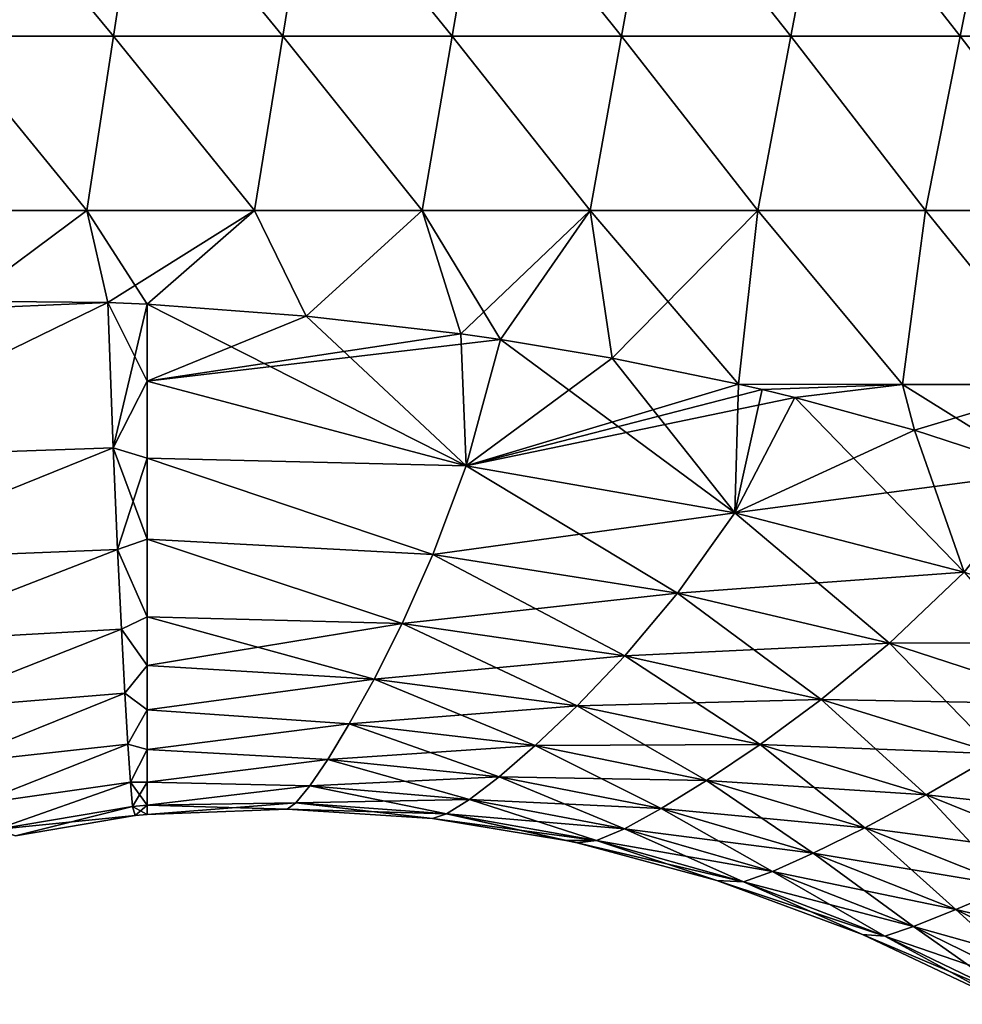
# Model space of a CAD drawing. Header units: millimetres. Extents: x -71 to 126, y -35 to 75.
# Tile 157 of 178: x 79 to 95, y -13 to 4. Entities that reach past the tile are written whole.
import ezdxf

# ---------------------------------------------------------------- set-up
doc = ezdxf.new("R2010")
doc.units = ezdxf.units.MM
doc.header["$LTSCALE"] = 52.536866
for name, color, linetype in [('14', 7, 'CONTINUOUS'), ('15', 7, 'CONTINUOUS'), ('414', 7, 'CONTINUOUS'), ('419', 7, 'CONTINUOUS'), ('420', 7, 'CONTINUOUS'), ('7', 7, 'CONTINUOUS')]:
    doc.layers.add(name, color=color, linetype=linetype)

msp = doc.modelspace()

# ---------------------------------------------------------------- linework, layer by layer
at = {"layer": '14', "linetype": 'Continuous'}
for points in [[(73.908, -0.745, -17.958), (77.861, -0.447, -17.734), (80.324, -0.471, -17.594), (73.908, -0.745, -17.958)], [(73.908, -0.745, -17.958), (80.324, -0.471, -17.594), (74.779, -3.175, -17.155), (73.908, -0.745, -17.958)], [(80.324, -0.471, -17.594), (80.416, -2.975, -16.799), (74.779, -3.175, -17.155), (80.324, -0.471, -17.594)], [(80.324, -0.471, -17.594), (81, -0.5, -17.555), (81, -1.83, -17.332), (80.324, -0.471, -17.594)], [(80.324, -0.471, -17.594), (81, -1.83, -17.332), (80.416, -2.975, -16.799), (80.324, -0.471, -17.594)], [(81, -1.83, -17.332), (81, -3.156, -16.663), (80.416, -2.975, -16.799), (81, -1.83, -17.332)], [(74.779, -3.175, -17.155), (80.416, -2.975, -16.799), (75.598, -4.927, -15.608), (74.779, -3.175, -17.155)], [(80.416, -2.975, -16.799), (80.489, -4.729, -15.249), (75.598, -4.927, -15.608), (80.416, -2.975, -16.799)], [(81, -3.156, -16.663), (81, -4.549, -15.442), (80.416, -2.975, -16.799), (81, -3.156, -16.663)], [(80.416, -2.975, -16.799), (81, -4.549, -15.442), (80.489, -4.729, -15.249), (80.416, -2.975, -16.799)], [(81, -4.549, -15.442), (81, -5.89, -13.66), (80.489, -4.729, -15.249), (81, -4.549, -15.442)], [(75.598, -4.927, -15.608), (80.489, -4.729, -15.249), (76.351, -6.339, -13.661), (75.598, -4.927, -15.608)], [(80.489, -4.729, -15.249), (80.557, -6.105, -13.318), (76.351, -6.339, -13.661), (80.489, -4.729, -15.249)], [(80.489, -4.729, -15.249), (81, -5.89, -13.66), (80.557, -6.105, -13.318), (80.489, -4.729, -15.249)], [(81, -5.89, -13.66), (81, -6.727, -12.151), (80.557, -6.105, -13.318), (81, -5.89, -13.66)], [(76.351, -6.339, -13.661), (80.557, -6.105, -13.318), (77.021, -7.497, -11.417), (76.351, -6.339, -13.661)], [(80.557, -6.105, -13.318), (80.617, -7.209, -11.113), (77.021, -7.497, -11.417), (80.557, -6.105, -13.318)], [(80.557, -6.105, -13.318), (81, -6.727, -12.151), (80.617, -7.209, -11.113), (80.557, -6.105, -13.318)], [(81, -6.727, -12.151), (81, -7.496, -10.371), (80.617, -7.209, -11.113), (81, -6.727, -12.151)], [(77.021, -7.497, -11.417), (80.617, -7.209, -11.113), (77.592, -8.425, -8.92), (77.021, -7.497, -11.417)], [(80.617, -7.209, -11.113), (80.669, -8.083, -8.678), (77.592, -8.425, -8.92), (80.617, -7.209, -11.113)], [(80.617, -7.209, -11.113), (81, -7.496, -10.371), (80.669, -8.083, -8.678), (80.617, -7.209, -11.113)], [(81, -7.496, -10.371), (81, -8.178, -8.297), (80.669, -8.083, -8.678), (81, -7.496, -10.371)], [(77.592, -8.425, -8.92), (80.669, -8.083, -8.678), (78.051, -9.119, -6.188), (77.592, -8.425, -8.92)], [(80.669, -8.083, -8.678), (80.713, -8.738, -6.025), (78.051, -9.119, -6.188), (80.669, -8.083, -8.678)], [(80.669, -8.083, -8.678), (81, -8.178, -8.297), (80.713, -8.738, -6.025), (80.669, -8.083, -8.678)], [(81, -8.178, -8.297), (81, -8.741, -5.904), (80.713, -8.738, -6.025), (81, -8.178, -8.297)], [(78.051, -9.119, -6.188), (80.713, -8.738, -6.025), (78.39, -9.558, -3.223), (78.051, -9.119, -6.188)], [(80.713, -8.738, -6.025), (80.747, -9.162, -3.145), (78.39, -9.558, -3.223), (80.713, -8.738, -6.025)], [(81, -8.741, -5.904), (81, -9.139, -3.155), (80.713, -8.738, -6.025), (81, -8.741, -5.904)], [(80.713, -8.738, -6.025), (81, -9.139, -3.155), (80.747, -9.162, -3.145), (80.713, -8.738, -6.025)], [(80.747, -9.162, -3.145), (80.796, -9.316), (78.39, -9.558, -3.223), (80.747, -9.162, -3.145)], [(81, -9.139, -3.155), (81, -9.297), (80.747, -9.162, -3.145), (81, -9.139, -3.155)], [(80.747, -9.162, -3.145), (81, -9.297), (80.796, -9.316), (80.747, -9.162, -3.145)], [(80.796, -9.316), (78.734, -9.663), (78.39, -9.558, -3.223), (80.796, -9.316)]]:
    msp.add_3dface(points, dxfattribs=at)
at = {"layer": '15', "linetype": 'Continuous'}
for points in [[(81, -0.5, -17.555), (83.741, -0.705, -17.4), (86.499, -3.289, -16.597), (81, -0.5, -17.555)], [(81, -1.83, -17.332), (81, -0.5, -17.555), (86.499, -3.289, -16.597), (81, -1.83, -17.332)], [(83.741, -0.705, -17.4), (86.405, -1.013, -17.248), (86.499, -3.289, -16.597), (83.741, -0.705, -17.4)], [(86.405, -1.013, -17.248), (87.091, -1.111, -17.209), (86.499, -3.289, -16.597), (86.405, -1.013, -17.248)], [(87.091, -1.111, -17.209), (91.128, -4.095, -16.37), (86.499, -3.289, -16.597), (87.091, -1.111, -17.209)], [(87.091, -1.111, -17.209), (89.013, -1.433, -17.1), (91.128, -4.095, -16.37), (87.091, -1.111, -17.209)], [(89.013, -1.433, -17.1), (91.189, -1.878, -16.977), (91.128, -4.095, -16.37), (89.013, -1.433, -17.1)], [(81, -3.156, -16.663), (81, -1.83, -17.332), (86.499, -3.289, -16.597), (81, -3.156, -16.663)], [(91.189, -1.878, -16.977), (91.599, -1.973, -16.953), (91.128, -4.095, -16.37), (91.189, -1.878, -16.977)], [(91.599, -1.973, -16.953), (92.162, -2.111, -16.921), (91.128, -4.095, -16.37), (91.599, -1.973, -16.953)], [(92.162, -2.111, -16.921), (95.079, -5.118, -16.205), (91.128, -4.095, -16.37), (92.162, -2.111, -16.921)], [(92.162, -2.111, -16.921), (94.223, -2.672, -16.804), (95.079, -5.118, -16.205), (92.162, -2.111, -16.921)], [(94.223, -2.672, -16.804), (96.441, -3.396, -16.679), (95.079, -5.118, -16.205), (94.223, -2.672, -16.804)], [(81, -4.549, -15.442), (81, -3.156, -16.663), (85.923, -4.815, -15.333), (81, -4.549, -15.442)], [(81, -3.156, -16.663), (86.499, -3.289, -16.597), (85.923, -4.815, -15.333), (81, -3.156, -16.663)], [(86.499, -3.289, -16.597), (90.138, -5.481, -15.175), (85.923, -4.815, -15.333), (86.499, -3.289, -16.597)], [(91.128, -4.095, -16.37), (90.138, -5.481, -15.175), (86.499, -3.289, -16.597), (91.128, -4.095, -16.37)], [(91.128, -4.095, -16.37), (93.792, -6.346, -15.102), (90.138, -5.481, -15.175), (91.128, -4.095, -16.37)], [(95.079, -5.118, -16.205), (93.792, -6.346, -15.102), (91.128, -4.095, -16.37), (95.079, -5.118, -16.205)], [(81, -5.89, -13.66), (81, -4.549, -15.442), (85.392, -6.006, -13.733), (81, -5.89, -13.66)], [(81, -4.549, -15.442), (85.923, -4.815, -15.333), (85.392, -6.006, -13.733), (81, -4.549, -15.442)], [(85.923, -4.815, -15.333), (89.228, -6.56, -13.627), (85.392, -6.006, -13.733), (85.923, -4.815, -15.333)], [(90.138, -5.481, -15.175), (89.228, -6.56, -13.627), (85.923, -4.815, -15.333), (90.138, -5.481, -15.175)], [(95.079, -5.118, -16.205), (97.02, -7.397, -15.089), (93.792, -6.346, -15.102), (95.079, -5.118, -16.205)], [(90.138, -5.481, -15.175), (92.615, -7.313, -13.619), (89.228, -6.56, -13.627), (90.138, -5.481, -15.175)], [(93.792, -6.346, -15.102), (92.615, -7.313, -13.619), (90.138, -5.481, -15.175), (93.792, -6.346, -15.102)], [(81, -6.727, -12.151), (81, -5.89, -13.66), (84.91, -6.964, -11.899), (81, -6.727, -12.151)], [(81, -5.89, -13.66), (85.392, -6.006, -13.733), (84.91, -6.964, -11.899), (81, -5.89, -13.66)], [(85.392, -6.006, -13.733), (88.409, -7.422, -11.826), (84.91, -6.964, -11.899), (85.392, -6.006, -13.733)], [(89.228, -6.56, -13.627), (88.409, -7.422, -11.826), (85.392, -6.006, -13.733), (89.228, -6.56, -13.627)], [(93.792, -6.346, -15.102), (95.648, -8.253, -13.68), (92.615, -7.313, -13.619), (93.792, -6.346, -15.102)], [(97.02, -7.397, -15.089), (95.648, -8.253, -13.68), (93.792, -6.346, -15.102), (97.02, -7.397, -15.089)], [(89.228, -6.56, -13.627), (91.561, -8.091, -11.851), (88.409, -7.422, -11.826), (89.228, -6.56, -13.627)], [(92.615, -7.313, -13.619), (91.561, -8.091, -11.851), (89.228, -6.56, -13.627), (92.615, -7.313, -13.619)], [(81, -7.496, -10.371), (81, -6.727, -12.151), (84.91, -6.964, -11.899), (81, -7.496, -10.371)], [(81, -7.496, -10.371), (84.91, -6.964, -11.899), (84.483, -7.737, -9.872), (81, -7.496, -10.371)], [(84.91, -6.964, -11.899), (87.686, -8.11, -9.818), (84.483, -7.737, -9.872), (84.91, -6.964, -11.899)], [(88.409, -7.422, -11.826), (87.686, -8.11, -9.818), (84.91, -6.964, -11.899), (88.409, -7.422, -11.826)], [(88.409, -7.422, -11.826), (90.638, -8.713, -9.848), (87.686, -8.11, -9.818), (88.409, -7.422, -11.826)], [(91.561, -8.091, -11.851), (90.638, -8.713, -9.848), (88.409, -7.422, -11.826), (91.561, -8.091, -11.851)], [(92.615, -7.313, -13.619), (94.425, -8.957, -11.944), (91.561, -8.091, -11.851), (92.615, -7.313, -13.619)], [(95.648, -8.253, -13.68), (94.425, -8.957, -11.944), (92.615, -7.313, -13.619), (95.648, -8.253, -13.68)], [(81, -8.178, -8.297), (81, -7.496, -10.371), (84.483, -7.737, -9.872), (81, -8.178, -8.297)], [(81, -8.178, -8.297), (84.483, -7.737, -9.872), (84.114, -8.347, -7.674), (81, -8.178, -8.297)], [(84.483, -7.737, -9.872), (87.067, -8.647, -7.629), (84.114, -8.347, -7.674), (84.483, -7.737, -9.872)], [(87.686, -8.11, -9.818), (87.067, -8.647, -7.629), (84.483, -7.737, -9.872), (87.686, -8.11, -9.818)], [(87.686, -8.11, -9.818), (89.856, -9.195, -7.647), (87.067, -8.647, -7.629), (87.686, -8.11, -9.818)], [(90.638, -8.713, -9.848), (89.856, -9.195, -7.647), (87.686, -8.11, -9.818), (90.638, -8.713, -9.848)], [(91.561, -8.091, -11.851), (93.365, -9.525, -9.938), (90.638, -8.713, -9.848), (91.561, -8.091, -11.851)], [(94.425, -8.957, -11.944), (93.365, -9.525, -9.938), (91.561, -8.091, -11.851), (94.425, -8.957, -11.944)], [(81, -8.741, -5.904), (81, -8.178, -8.297), (84.114, -8.347, -7.674), (81, -8.741, -5.904)], [(95.648, -8.253, -13.68), (97.048, -10.015, -12.079), (94.425, -8.957, -11.944), (95.648, -8.253, -13.68)], [(81, -8.741, -5.904), (84.114, -8.347, -7.674), (83.805, -8.802, -5.305), (81, -8.741, -5.904)], [(84.114, -8.347, -7.674), (86.555, -9.041, -5.267), (83.805, -8.802, -5.305), (84.114, -8.347, -7.674)], [(87.067, -8.647, -7.629), (86.555, -9.041, -5.267), (84.114, -8.347, -7.674), (87.067, -8.647, -7.629)], [(87.067, -8.647, -7.629), (89.222, -9.542, -5.266), (86.555, -9.041, -5.267), (87.067, -8.647, -7.629)], [(89.856, -9.195, -7.647), (89.222, -9.542, -5.266), (87.067, -8.647, -7.629), (89.856, -9.195, -7.647)], [(81, -9.139, -3.155), (81, -8.741, -5.904), (83.805, -8.802, -5.305), (81, -9.139, -3.155)], [(81, -9.139, -3.155), (83.805, -8.802, -5.305), (83.56, -9.098, -2.757), (81, -9.139, -3.155)], [(83.805, -8.802, -5.305), (86.156, -9.288, -2.731), (83.56, -9.098, -2.757), (83.805, -8.802, -5.305)], [(86.555, -9.041, -5.267), (86.156, -9.288, -2.731), (83.805, -8.802, -5.305), (86.555, -9.041, -5.267)], [(90.638, -8.713, -9.848), (92.478, -9.967, -7.709), (89.856, -9.195, -7.647), (90.638, -8.713, -9.848)], [(93.365, -9.525, -9.938), (92.478, -9.967, -7.709), (90.638, -8.713, -9.848), (93.365, -9.525, -9.938)], [(94.425, -8.957, -11.944), (95.887, -10.532, -10.065), (93.365, -9.525, -9.938), (94.425, -8.957, -11.944)], [(97.048, -10.015, -12.079), (95.887, -10.532, -10.065), (94.425, -8.957, -11.944), (97.048, -10.015, -12.079)], [(83.412, -9.207), (81, -9.139, -3.155), (83.56, -9.098, -2.757), (83.412, -9.207)], [(81, -9.297), (81, -9.139, -3.155), (83.412, -9.207), (81, -9.297)], [(85.919, -9.368), (83.412, -9.207), (83.56, -9.098, -2.757), (85.919, -9.368)], [(86.156, -9.288, -2.731), (85.919, -9.368), (83.56, -9.098, -2.757), (86.156, -9.288, -2.731)], [(86.555, -9.041, -5.267), (88.743, -9.747, -2.718), (86.156, -9.288, -2.731), (86.555, -9.041, -5.267)], [(89.222, -9.542, -5.266), (88.743, -9.747, -2.718), (86.555, -9.041, -5.267), (89.222, -9.542, -5.266)], [(86.156, -9.288, -2.731), (88.213, -9.744), (85.919, -9.368), (86.156, -9.288, -2.731)], [(88.743, -9.747, -2.718), (88.407, -9.786), (86.156, -9.288, -2.731), (88.743, -9.747, -2.718)], [(88.407, -9.786), (88.213, -9.744), (86.156, -9.288, -2.731), (88.407, -9.786)], [(89.856, -9.195, -7.647), (91.777, -10.281, -5.292), (89.222, -9.542, -5.266), (89.856, -9.195, -7.647)], [(92.478, -9.967, -7.709), (91.777, -10.281, -5.292), (89.856, -9.195, -7.647), (92.478, -9.967, -7.709)], [(89.222, -9.542, -5.266), (91.273, -10.46, -2.716), (88.743, -9.747, -2.718), (89.222, -9.542, -5.266)], [(91.777, -10.281, -5.292), (91.273, -10.46, -2.716), (89.222, -9.542, -5.266), (91.777, -10.281, -5.292)], [(93.365, -9.525, -9.938), (94.933, -10.938, -7.8), (92.478, -9.967, -7.709), (93.365, -9.525, -9.938)], [(95.887, -10.532, -10.065), (94.933, -10.938, -7.8), (93.365, -9.525, -9.938), (95.887, -10.532, -10.065)], [(90.814, -10.433), (88.407, -9.786), (88.743, -9.747, -2.718), (90.814, -10.433)], [(91.273, -10.46, -2.716), (90.814, -10.433), (88.743, -9.747, -2.718), (91.273, -10.46, -2.716)], [(92.478, -9.967, -7.709), (94.202, -11.229, -5.336), (91.777, -10.281, -5.292), (92.478, -9.967, -7.709)], [(94.933, -10.938, -7.8), (94.202, -11.229, -5.336), (92.478, -9.967, -7.709), (94.933, -10.938, -7.8)], [(91.777, -10.281, -5.292), (93.709, -11.397, -2.721), (91.273, -10.46, -2.716), (91.777, -10.281, -5.292)], [(94.202, -11.229, -5.336), (93.709, -11.397, -2.721), (91.777, -10.281, -5.292), (94.202, -11.229, -5.336)], [(93.327, -11.366), (90.814, -10.433), (91.273, -10.46, -2.716), (93.327, -11.366)], [(93.709, -11.397, -2.721), (93.327, -11.366), (91.273, -10.46, -2.716), (93.709, -11.397, -2.721)], [(95.887, -10.532, -10.065), (97.229, -12.08, -7.907), (94.933, -10.938, -7.8), (95.887, -10.532, -10.065)], [(94.933, -10.938, -7.8), (96.489, -12.35, -5.39), (94.202, -11.229, -5.336), (94.933, -10.938, -7.8)], [(97.229, -12.08, -7.907), (96.489, -12.35, -5.39), (94.933, -10.938, -7.8), (97.229, -12.08, -7.907)], [(95.86, -12.57), (93.327, -11.366), (93.709, -11.397, -2.721), (95.86, -12.57)], [(94.202, -11.229, -5.336), (96.028, -12.517, -2.731), (93.709, -11.397, -2.721), (94.202, -11.229, -5.336)], [(96.489, -12.35, -5.39), (96.028, -12.517, -2.731), (94.202, -11.229, -5.336), (96.489, -12.35, -5.39)], [(96.028, -12.517, -2.731), (95.86, -12.57), (93.709, -11.397, -2.721), (96.028, -12.517, -2.731)]]:
    msp.add_3dface(points, dxfattribs=at)
at = {"layer": '414', "linetype": 'Continuous'}
for points in [[(77.502, 4.118, 17.754), (80.42, 4.118, 17.588), (77.936, 7.121, 17.729), (77.502, 4.118, 17.754)], [(77.936, 7.121, 17.729), (80.42, 4.118, 17.588), (80.882, 7.121, 17.562), (77.936, 7.121, 17.729)], [(80.42, 4.118, 17.588), (83.338, 4.118, 17.423), (80.882, 7.121, 17.562), (80.42, 4.118, 17.588)], [(80.882, 7.121, 17.562), (83.338, 4.118, 17.423), (83.827, 7.121, 17.395), (80.882, 7.121, 17.562)], [(83.338, 4.118, 17.423), (86.256, 4.118, 17.257), (83.827, 7.121, 17.395), (83.338, 4.118, 17.423)], [(83.827, 7.121, 17.395), (86.256, 4.118, 17.257), (86.773, 7.121, 17.227), (83.827, 7.121, 17.395)], [(86.256, 4.118, 17.257), (89.175, 4.118, 17.091), (86.773, 7.121, 17.227), (86.256, 4.118, 17.257)], [(86.773, 7.121, 17.227), (89.175, 4.118, 17.091), (89.718, 7.121, 17.06), (86.773, 7.121, 17.227)], [(89.175, 4.118, 17.091), (92.093, 4.118, 16.925), (89.718, 7.121, 17.06), (89.175, 4.118, 17.091)], [(89.718, 7.121, 17.06), (92.093, 4.118, 16.925), (92.664, 7.121, 16.893), (89.718, 7.121, 17.06)], [(92.093, 4.118, 16.925), (95.011, 4.118, 16.76), (92.664, 7.121, 16.893), (92.093, 4.118, 16.925)], [(92.664, 7.121, 16.893), (95.011, 4.118, 16.76), (95.609, 7.121, 16.726), (92.664, 7.121, 16.893)], [(95.011, 4.118, 16.76), (97.93, 4.118, 16.594), (95.609, 7.121, 16.726), (95.011, 4.118, 16.76)], [(77.067, 1.115, 17.779), (79.958, 1.115, 17.614), (77.502, 4.118, 17.754), (77.067, 1.115, 17.779)], [(77.502, 4.118, 17.754), (79.958, 1.115, 17.614), (80.42, 4.118, 17.588), (77.502, 4.118, 17.754)], [(79.958, 1.115, 17.614), (82.849, 1.115, 17.45), (80.42, 4.118, 17.588), (79.958, 1.115, 17.614)], [(80.42, 4.118, 17.588), (82.849, 1.115, 17.45), (83.338, 4.118, 17.423), (80.42, 4.118, 17.588)], [(82.849, 1.115, 17.45), (85.74, 1.115, 17.286), (83.338, 4.118, 17.423), (82.849, 1.115, 17.45)], [(83.338, 4.118, 17.423), (85.74, 1.115, 17.286), (86.256, 4.118, 17.257), (83.338, 4.118, 17.423)], [(85.74, 1.115, 17.286), (88.631, 1.115, 17.122), (86.256, 4.118, 17.257), (85.74, 1.115, 17.286)], [(86.256, 4.118, 17.257), (88.631, 1.115, 17.122), (89.175, 4.118, 17.091), (86.256, 4.118, 17.257)], [(88.631, 1.115, 17.122), (91.522, 1.115, 16.958), (89.175, 4.118, 17.091), (88.631, 1.115, 17.122)], [(89.175, 4.118, 17.091), (91.522, 1.115, 16.958), (92.093, 4.118, 16.925), (89.175, 4.118, 17.091)], [(91.522, 1.115, 16.958), (94.413, 1.115, 16.794), (92.093, 4.118, 16.925), (91.522, 1.115, 16.958)], [(92.093, 4.118, 16.925), (94.413, 1.115, 16.794), (95.011, 4.118, 16.76), (92.093, 4.118, 16.925)], [(94.413, 1.115, 16.794), (97.304, 1.115, 16.629), (95.011, 4.118, 16.76), (94.413, 1.115, 16.794)], [(95.011, 4.118, 16.76), (97.304, 1.115, 16.629), (97.93, 4.118, 16.594), (95.011, 4.118, 16.76)], [(77.067, 1.115, 17.779), (77.861, -0.447, 17.734), (79.958, 1.115, 17.614), (77.067, 1.115, 17.779)], [(77.861, -0.447, 17.734), (80.324, -0.471, 17.594), (79.958, 1.115, 17.614), (77.861, -0.447, 17.734)], [(80.324, -0.471, 17.594), (81, -0.5, 17.555), (79.958, 1.115, 17.614), (80.324, -0.471, 17.594)], [(79.958, 1.115, 17.614), (81, -0.5, 17.555), (82.849, 1.115, 17.45), (79.958, 1.115, 17.614)], [(82.849, 1.115, 17.45), (81, -0.5, 17.555), (83.741, -0.705, 17.4), (82.849, 1.115, 17.45)], [(85.74, 1.115, 17.286), (82.849, 1.115, 17.45), (83.741, -0.705, 17.4), (85.74, 1.115, 17.286)], [(86.405, -1.013, 17.248), (85.74, 1.115, 17.286), (83.741, -0.705, 17.4), (86.405, -1.013, 17.248)], [(88.631, 1.115, 17.122), (85.74, 1.115, 17.286), (87.091, -1.111, 17.209), (88.631, 1.115, 17.122)], [(87.091, -1.111, 17.209), (85.74, 1.115, 17.286), (86.405, -1.013, 17.248), (87.091, -1.111, 17.209)], [(89.013, -1.433, 17.1), (88.631, 1.115, 17.122), (87.091, -1.111, 17.209), (89.013, -1.433, 17.1)], [(91.522, 1.115, 16.958), (88.631, 1.115, 17.122), (91.189, -1.878, 16.977), (91.522, 1.115, 16.958)], [(91.189, -1.878, 16.977), (88.631, 1.115, 17.122), (89.013, -1.433, 17.1), (91.189, -1.878, 16.977)], [(94.014, -1.888, 16.816), (91.522, 1.115, 16.958), (91.189, -1.878, 16.977), (94.014, -1.888, 16.816)], [(94.413, 1.115, 16.794), (91.522, 1.115, 16.958), (94.014, -1.888, 16.816), (94.413, 1.115, 16.794)], [(96.838, -1.888, 16.656), (94.413, 1.115, 16.794), (94.014, -1.888, 16.816), (96.838, -1.888, 16.656)], [(97.304, 1.115, 16.629), (94.413, 1.115, 16.794), (96.838, -1.888, 16.656), (97.304, 1.115, 16.629)], [(94.014, -1.888, 16.816), (91.189, -1.878, 16.977), (91.599, -1.973, 16.953), (94.014, -1.888, 16.816)], [(94.014, -1.888, 16.816), (91.599, -1.973, 16.953), (92.162, -2.111, 16.921), (94.014, -1.888, 16.816)], [(94.223, -2.672, 16.804), (94.014, -1.888, 16.816), (92.162, -2.111, 16.921), (94.223, -2.672, 16.804)], [(96.838, -1.888, 16.656), (94.014, -1.888, 16.816), (96.441, -3.396, 16.679), (96.838, -1.888, 16.656)], [(96.441, -3.396, 16.679), (94.014, -1.888, 16.816), (94.223, -2.672, 16.804), (96.441, -3.396, 16.679)]]:
    msp.add_3dface(points, dxfattribs=at)
at = {"layer": '419', "linetype": 'Continuous'}
for points in [[(80.324, -0.471, 17.594), (77.861, -0.447, 17.734), (74.779, -3.175, 17.155), (80.324, -0.471, 17.594)], [(80.416, -2.975, 16.799), (80.324, -0.471, 17.594), (74.779, -3.175, 17.155), (80.416, -2.975, 16.799)], [(81, -0.5, 17.555), (80.324, -0.471, 17.594), (80.416, -2.975, 16.799), (81, -0.5, 17.555)], [(81, -0.5, 17.555), (80.416, -2.975, 16.799), (81, -1.83, 17.332), (81, -0.5, 17.555)], [(81, -1.83, 17.332), (80.416, -2.975, 16.799), (81, -3.156, 16.663), (81, -1.83, 17.332)], [(75.598, -4.927, 15.608), (80.416, -2.975, 16.799), (74.779, -3.175, 17.155), (75.598, -4.927, 15.608)], [(80.489, -4.729, 15.249), (80.416, -2.975, 16.799), (75.598, -4.927, 15.608), (80.489, -4.729, 15.249)], [(80.416, -2.975, 16.799), (80.489, -4.729, 15.249), (81, -3.156, 16.663), (80.416, -2.975, 16.799)], [(81, -3.156, 16.663), (80.489, -4.729, 15.249), (81, -4.549, 15.442), (81, -3.156, 16.663)], [(81, -4.549, 15.442), (80.489, -4.729, 15.249), (81, -5.89, 13.66), (81, -4.549, 15.442)], [(76.351, -6.339, 13.661), (80.489, -4.729, 15.249), (75.598, -4.927, 15.608), (76.351, -6.339, 13.661)], [(80.557, -6.105, 13.318), (80.489, -4.729, 15.249), (76.351, -6.339, 13.661), (80.557, -6.105, 13.318)], [(80.489, -4.729, 15.249), (80.557, -6.105, 13.318), (81, -5.89, 13.66), (80.489, -4.729, 15.249)], [(81, -5.89, 13.66), (80.557, -6.105, 13.318), (81, -6.727, 12.151), (81, -5.89, 13.66)], [(77.021, -7.497, 11.417), (80.557, -6.105, 13.318), (76.351, -6.339, 13.661), (77.021, -7.497, 11.417)], [(80.617, -7.209, 11.113), (80.557, -6.105, 13.318), (77.021, -7.497, 11.417), (80.617, -7.209, 11.113)], [(80.557, -6.105, 13.318), (80.617, -7.209, 11.113), (81, -6.727, 12.151), (80.557, -6.105, 13.318)], [(81, -6.727, 12.151), (80.617, -7.209, 11.113), (81, -7.496, 10.371), (81, -6.727, 12.151)], [(77.592, -8.425, 8.92), (80.617, -7.209, 11.113), (77.021, -7.497, 11.417), (77.592, -8.425, 8.92)], [(80.669, -8.083, 8.678), (80.617, -7.209, 11.113), (77.592, -8.425, 8.92), (80.669, -8.083, 8.678)], [(80.617, -7.209, 11.113), (80.669, -8.083, 8.678), (81, -7.496, 10.371), (80.617, -7.209, 11.113)], [(81, -7.496, 10.371), (80.669, -8.083, 8.678), (81, -8.178, 8.297), (81, -7.496, 10.371)], [(78.051, -9.119, 6.188), (80.669, -8.083, 8.678), (77.592, -8.425, 8.92), (78.051, -9.119, 6.188)], [(80.713, -8.738, 6.025), (80.669, -8.083, 8.678), (78.051, -9.119, 6.188), (80.713, -8.738, 6.025)], [(80.669, -8.083, 8.678), (80.713, -8.738, 6.025), (81, -8.178, 8.297), (80.669, -8.083, 8.678)], [(81, -8.178, 8.297), (80.713, -8.738, 6.025), (81, -8.741, 5.904), (81, -8.178, 8.297)], [(78.39, -9.558, 3.223), (80.713, -8.738, 6.025), (78.051, -9.119, 6.188), (78.39, -9.558, 3.223)], [(80.747, -9.162, 3.145), (80.713, -8.738, 6.025), (78.39, -9.558, 3.223), (80.747, -9.162, 3.145)], [(80.713, -8.738, 6.025), (80.747, -9.162, 3.145), (81, -8.741, 5.904), (80.713, -8.738, 6.025)], [(81, -8.741, 5.904), (80.747, -9.162, 3.145), (81, -9.139, 3.155), (81, -8.741, 5.904)], [(78.734, -9.663), (80.747, -9.162, 3.145), (78.39, -9.558, 3.223), (78.734, -9.663)], [(78.734, -9.663), (80.796, -9.316), (80.747, -9.162, 3.145), (78.734, -9.663)], [(80.747, -9.162, 3.145), (80.796, -9.316), (81, -9.139, 3.155), (80.747, -9.162, 3.145)], [(80.796, -9.316), (81, -9.297), (81, -9.139, 3.155), (80.796, -9.316)]]:
    msp.add_3dface(points, dxfattribs=at)
at = {"layer": '420', "linetype": 'Continuous'}
for points in [[(83.741, -0.705, 17.4), (81, -0.5, 17.555), (81, -1.83, 17.332), (83.741, -0.705, 17.4)], [(86.405, -1.013, 17.248), (83.741, -0.705, 17.4), (81, -1.83, 17.332), (86.405, -1.013, 17.248)], [(87.091, -1.111, 17.209), (86.405, -1.013, 17.248), (81, -1.83, 17.332), (87.091, -1.111, 17.209)], [(87.091, -1.111, 17.209), (81, -1.83, 17.332), (86.499, -3.289, 16.597), (87.091, -1.111, 17.209)], [(89.013, -1.433, 17.1), (87.091, -1.111, 17.209), (86.499, -3.289, 16.597), (89.013, -1.433, 17.1)], [(91.189, -1.878, 16.977), (89.013, -1.433, 17.1), (86.499, -3.289, 16.597), (91.189, -1.878, 16.977)], [(81, -1.83, 17.332), (81, -3.156, 16.663), (86.499, -3.289, 16.597), (81, -1.83, 17.332)], [(91.599, -1.973, 16.953), (91.189, -1.878, 16.977), (86.499, -3.289, 16.597), (91.599, -1.973, 16.953)], [(92.162, -2.111, 16.921), (91.599, -1.973, 16.953), (86.499, -3.289, 16.597), (92.162, -2.111, 16.921)], [(91.128, -4.095, 16.37), (92.162, -2.111, 16.921), (86.499, -3.289, 16.597), (91.128, -4.095, 16.37)], [(94.223, -2.672, 16.804), (92.162, -2.111, 16.921), (91.128, -4.095, 16.37), (94.223, -2.672, 16.804)], [(96.441, -3.396, 16.679), (94.223, -2.672, 16.804), (91.128, -4.095, 16.37), (96.441, -3.396, 16.679)], [(81, -3.156, 16.663), (81, -4.549, 15.442), (85.923, -4.815, 15.333), (81, -3.156, 16.663)], [(81, -3.156, 16.663), (85.923, -4.815, 15.333), (86.499, -3.289, 16.597), (81, -3.156, 16.663)], [(85.923, -4.815, 15.333), (91.128, -4.095, 16.37), (86.499, -3.289, 16.597), (85.923, -4.815, 15.333)], [(95.079, -5.118, 16.205), (96.441, -3.396, 16.679), (91.128, -4.095, 16.37), (95.079, -5.118, 16.205)], [(90.138, -5.481, 15.175), (91.128, -4.095, 16.37), (85.923, -4.815, 15.333), (90.138, -5.481, 15.175)], [(90.138, -5.481, 15.175), (95.079, -5.118, 16.205), (91.128, -4.095, 16.37), (90.138, -5.481, 15.175)], [(81, -4.549, 15.442), (81, -5.89, 13.66), (85.392, -6.006, 13.733), (81, -4.549, 15.442)], [(81, -4.549, 15.442), (85.392, -6.006, 13.733), (85.923, -4.815, 15.333), (81, -4.549, 15.442)], [(85.392, -6.006, 13.733), (90.138, -5.481, 15.175), (85.923, -4.815, 15.333), (85.392, -6.006, 13.733)], [(93.792, -6.346, 15.102), (95.079, -5.118, 16.205), (90.138, -5.481, 15.175), (93.792, -6.346, 15.102)], [(93.792, -6.346, 15.102), (98.525, -6.341, 16.085), (95.079, -5.118, 16.205), (93.792, -6.346, 15.102)], [(89.228, -6.56, 13.627), (90.138, -5.481, 15.175), (85.392, -6.006, 13.733), (89.228, -6.56, 13.627)], [(89.228, -6.56, 13.627), (93.792, -6.346, 15.102), (90.138, -5.481, 15.175), (89.228, -6.56, 13.627)], [(81, -5.89, 13.66), (81, -6.727, 12.151), (85.392, -6.006, 13.733), (81, -5.89, 13.66)], [(81, -6.727, 12.151), (84.91, -6.964, 11.899), (85.392, -6.006, 13.733), (81, -6.727, 12.151)], [(84.91, -6.964, 11.899), (89.228, -6.56, 13.627), (85.392, -6.006, 13.733), (84.91, -6.964, 11.899)], [(92.615, -7.313, 13.619), (93.792, -6.346, 15.102), (89.228, -6.56, 13.627), (92.615, -7.313, 13.619)], [(92.615, -7.313, 13.619), (97.02, -7.397, 15.089), (93.792, -6.346, 15.102), (92.615, -7.313, 13.619)], [(97.02, -7.397, 15.089), (98.525, -6.341, 16.085), (93.792, -6.346, 15.102), (97.02, -7.397, 15.089)], [(88.409, -7.422, 11.826), (89.228, -6.56, 13.627), (84.91, -6.964, 11.899), (88.409, -7.422, 11.826)], [(88.409, -7.422, 11.826), (92.615, -7.313, 13.619), (89.228, -6.56, 13.627), (88.409, -7.422, 11.826)], [(81, -6.727, 12.151), (81, -7.496, 10.371), (84.91, -6.964, 11.899), (81, -6.727, 12.151)], [(81, -7.496, 10.371), (84.483, -7.737, 9.872), (84.91, -6.964, 11.899), (81, -7.496, 10.371)], [(84.483, -7.737, 9.872), (88.409, -7.422, 11.826), (84.91, -6.964, 11.899), (84.483, -7.737, 9.872)], [(87.686, -8.11, 9.818), (88.409, -7.422, 11.826), (84.483, -7.737, 9.872), (87.686, -8.11, 9.818)], [(87.686, -8.11, 9.818), (91.561, -8.091, 11.851), (88.409, -7.422, 11.826), (87.686, -8.11, 9.818)], [(91.561, -8.091, 11.851), (92.615, -7.313, 13.619), (88.409, -7.422, 11.826), (91.561, -8.091, 11.851)], [(91.561, -8.091, 11.851), (95.648, -8.253, 13.68), (92.615, -7.313, 13.619), (91.561, -8.091, 11.851)], [(95.648, -8.253, 13.68), (97.02, -7.397, 15.089), (92.615, -7.313, 13.619), (95.648, -8.253, 13.68)], [(81, -7.496, 10.371), (81, -8.178, 8.297), (84.483, -7.737, 9.872), (81, -7.496, 10.371)], [(81, -8.178, 8.297), (84.114, -8.347, 7.674), (84.483, -7.737, 9.872), (81, -8.178, 8.297)], [(84.114, -8.347, 7.674), (87.686, -8.11, 9.818), (84.483, -7.737, 9.872), (84.114, -8.347, 7.674)], [(87.067, -8.647, 7.629), (87.686, -8.11, 9.818), (84.114, -8.347, 7.674), (87.067, -8.647, 7.629)], [(87.067, -8.647, 7.629), (90.638, -8.713, 9.848), (87.686, -8.11, 9.818), (87.067, -8.647, 7.629)], [(90.638, -8.713, 9.848), (91.561, -8.091, 11.851), (87.686, -8.11, 9.818), (90.638, -8.713, 9.848)], [(90.638, -8.713, 9.848), (94.425, -8.957, 11.944), (91.561, -8.091, 11.851), (90.638, -8.713, 9.848)], [(94.425, -8.957, 11.944), (95.648, -8.253, 13.68), (91.561, -8.091, 11.851), (94.425, -8.957, 11.944)], [(81, -8.178, 8.297), (81, -8.741, 5.904), (84.114, -8.347, 7.674), (81, -8.178, 8.297)], [(94.425, -8.957, 11.944), (98.399, -9.39, 13.783), (95.648, -8.253, 13.68), (94.425, -8.957, 11.944)], [(81, -8.741, 5.904), (83.805, -8.802, 5.305), (84.114, -8.347, 7.674), (81, -8.741, 5.904)], [(83.805, -8.802, 5.305), (87.067, -8.647, 7.629), (84.114, -8.347, 7.674), (83.805, -8.802, 5.305)], [(86.555, -9.041, 5.267), (87.067, -8.647, 7.629), (83.805, -8.802, 5.305), (86.555, -9.041, 5.267)], [(86.555, -9.041, 5.267), (89.856, -9.195, 7.647), (87.067, -8.647, 7.629), (86.555, -9.041, 5.267)], [(89.856, -9.195, 7.647), (90.638, -8.713, 9.848), (87.067, -8.647, 7.629), (89.856, -9.195, 7.647)], [(81, -8.741, 5.904), (81, -9.139, 3.155), (83.805, -8.802, 5.305), (81, -8.741, 5.904)], [(81, -9.139, 3.155), (83.56, -9.098, 2.757), (83.805, -8.802, 5.305), (81, -9.139, 3.155)], [(83.56, -9.098, 2.757), (86.555, -9.041, 5.267), (83.805, -8.802, 5.305), (83.56, -9.098, 2.757)], [(89.856, -9.195, 7.647), (93.365, -9.525, 9.938), (90.638, -8.713, 9.848), (89.856, -9.195, 7.647)], [(93.365, -9.525, 9.938), (94.425, -8.957, 11.944), (90.638, -8.713, 9.848), (93.365, -9.525, 9.938)], [(93.365, -9.525, 9.938), (97.048, -10.015, 12.079), (94.425, -8.957, 11.944), (93.365, -9.525, 9.938)], [(97.048, -10.015, 12.079), (98.399, -9.39, 13.783), (94.425, -8.957, 11.944), (97.048, -10.015, 12.079)], [(81, -9.297), (83.412, -9.207), (83.56, -9.098, 2.757), (81, -9.297)], [(81, -9.139, 3.155), (81, -9.297), (83.56, -9.098, 2.757), (81, -9.139, 3.155)], [(83.412, -9.207), (86.156, -9.288, 2.731), (83.56, -9.098, 2.757), (83.412, -9.207)], [(86.156, -9.288, 2.731), (86.555, -9.041, 5.267), (83.56, -9.098, 2.757), (86.156, -9.288, 2.731)], [(86.156, -9.288, 2.731), (89.222, -9.542, 5.266), (86.555, -9.041, 5.267), (86.156, -9.288, 2.731)], [(89.222, -9.542, 5.266), (89.856, -9.195, 7.647), (86.555, -9.041, 5.267), (89.222, -9.542, 5.266)], [(83.412, -9.207), (85.919, -9.368), (86.156, -9.288, 2.731), (83.412, -9.207)], [(85.919, -9.368), (88.743, -9.747, 2.718), (86.156, -9.288, 2.731), (85.919, -9.368)], [(88.743, -9.747, 2.718), (89.222, -9.542, 5.266), (86.156, -9.288, 2.731), (88.743, -9.747, 2.718)], [(89.222, -9.542, 5.266), (92.478, -9.967, 7.709), (89.856, -9.195, 7.647), (89.222, -9.542, 5.266)], [(92.478, -9.967, 7.709), (93.365, -9.525, 9.938), (89.856, -9.195, 7.647), (92.478, -9.967, 7.709)], [(85.919, -9.368), (88.213, -9.744), (88.743, -9.747, 2.718), (85.919, -9.368)], [(88.743, -9.747, 2.718), (91.777, -10.281, 5.292), (89.222, -9.542, 5.266), (88.743, -9.747, 2.718)], [(91.777, -10.281, 5.292), (92.478, -9.967, 7.709), (89.222, -9.542, 5.266), (91.777, -10.281, 5.292)], [(92.478, -9.967, 7.709), (95.887, -10.532, 10.065), (93.365, -9.525, 9.938), (92.478, -9.967, 7.709)], [(95.887, -10.532, 10.065), (97.048, -10.015, 12.079), (93.365, -9.525, 9.938), (95.887, -10.532, 10.065)], [(88.213, -9.744), (88.407, -9.786), (88.743, -9.747, 2.718), (88.213, -9.744)], [(88.407, -9.786), (91.273, -10.46, 2.716), (88.743, -9.747, 2.718), (88.407, -9.786)], [(88.407, -9.786), (90.814, -10.433), (91.273, -10.46, 2.716), (88.407, -9.786)], [(91.273, -10.46, 2.716), (91.777, -10.281, 5.292), (88.743, -9.747, 2.718), (91.273, -10.46, 2.716)], [(91.777, -10.281, 5.292), (94.933, -10.938, 7.8), (92.478, -9.967, 7.709), (91.777, -10.281, 5.292)], [(94.933, -10.938, 7.8), (95.887, -10.532, 10.065), (92.478, -9.967, 7.709), (94.933, -10.938, 7.8)], [(91.273, -10.46, 2.716), (94.202, -11.229, 5.336), (91.777, -10.281, 5.292), (91.273, -10.46, 2.716)], [(94.202, -11.229, 5.336), (94.933, -10.938, 7.8), (91.777, -10.281, 5.292), (94.202, -11.229, 5.336)], [(90.814, -10.433), (93.327, -11.366), (93.709, -11.397, 2.721), (90.814, -10.433)], [(90.814, -10.433), (93.709, -11.397, 2.721), (91.273, -10.46, 2.716), (90.814, -10.433)], [(93.709, -11.397, 2.721), (94.202, -11.229, 5.336), (91.273, -10.46, 2.716), (93.709, -11.397, 2.721)], [(94.933, -10.938, 7.8), (98.227, -11.715, 10.213), (95.887, -10.532, 10.065), (94.933, -10.938, 7.8)], [(94.202, -11.229, 5.336), (97.229, -12.08, 7.907), (94.933, -10.938, 7.8), (94.202, -11.229, 5.336)], [(97.229, -12.08, 7.907), (98.227, -11.715, 10.213), (94.933, -10.938, 7.8), (97.229, -12.08, 7.907)], [(93.327, -11.366), (95.86, -12.57), (96.028, -12.517, 2.731), (93.327, -11.366)], [(93.327, -11.366), (96.028, -12.517, 2.731), (93.709, -11.397, 2.721), (93.327, -11.366)], [(93.709, -11.397, 2.721), (96.489, -12.35, 5.39), (94.202, -11.229, 5.336), (93.709, -11.397, 2.721)], [(96.489, -12.35, 5.39), (97.229, -12.08, 7.907), (94.202, -11.229, 5.336), (96.489, -12.35, 5.39)], [(96.028, -12.517, 2.731), (96.489, -12.35, 5.39), (93.709, -11.397, 2.721), (96.028, -12.517, 2.731)]]:
    msp.add_3dface(points, dxfattribs=at)
at = {"layer": '7', "linetype": 'Continuous'}
for points in [[(77.502, 4.118, -17.754), (77.936, 7.121, -17.729), (80.42, 4.118, -17.588), (77.502, 4.118, -17.754)], [(77.936, 7.121, -17.729), (80.882, 7.121, -17.562), (80.42, 4.118, -17.588), (77.936, 7.121, -17.729)], [(80.42, 4.118, -17.588), (80.882, 7.121, -17.562), (83.338, 4.118, -17.423), (80.42, 4.118, -17.588)], [(80.882, 7.121, -17.562), (83.827, 7.121, -17.395), (83.338, 4.118, -17.423), (80.882, 7.121, -17.562)], [(83.338, 4.118, -17.423), (83.827, 7.121, -17.395), (86.256, 4.118, -17.257), (83.338, 4.118, -17.423)], [(83.827, 7.121, -17.395), (86.773, 7.121, -17.227), (86.256, 4.118, -17.257), (83.827, 7.121, -17.395)], [(86.256, 4.118, -17.257), (86.773, 7.121, -17.227), (89.175, 4.118, -17.091), (86.256, 4.118, -17.257)], [(86.773, 7.121, -17.227), (89.718, 7.121, -17.06), (89.175, 4.118, -17.091), (86.773, 7.121, -17.227)], [(89.175, 4.118, -17.091), (89.718, 7.121, -17.06), (92.093, 4.118, -16.925), (89.175, 4.118, -17.091)], [(89.718, 7.121, -17.06), (92.664, 7.121, -16.893), (92.093, 4.118, -16.925), (89.718, 7.121, -17.06)], [(92.093, 4.118, -16.925), (92.664, 7.121, -16.893), (95.011, 4.118, -16.76), (92.093, 4.118, -16.925)], [(92.664, 7.121, -16.893), (95.609, 7.121, -16.726), (95.011, 4.118, -16.76), (92.664, 7.121, -16.893)], [(95.011, 4.118, -16.76), (95.609, 7.121, -16.726), (97.93, 4.118, -16.594), (95.011, 4.118, -16.76)], [(79.958, 1.115, -17.614), (77.067, 1.115, -17.779), (77.502, 4.118, -17.754), (79.958, 1.115, -17.614)], [(79.958, 1.115, -17.614), (77.502, 4.118, -17.754), (80.42, 4.118, -17.588), (79.958, 1.115, -17.614)], [(82.849, 1.115, -17.45), (79.958, 1.115, -17.614), (80.42, 4.118, -17.588), (82.849, 1.115, -17.45)], [(82.849, 1.115, -17.45), (80.42, 4.118, -17.588), (83.338, 4.118, -17.423), (82.849, 1.115, -17.45)], [(85.74, 1.115, -17.286), (82.849, 1.115, -17.45), (83.338, 4.118, -17.423), (85.74, 1.115, -17.286)], [(85.74, 1.115, -17.286), (83.338, 4.118, -17.423), (86.256, 4.118, -17.257), (85.74, 1.115, -17.286)], [(88.631, 1.115, -17.122), (85.74, 1.115, -17.286), (86.256, 4.118, -17.257), (88.631, 1.115, -17.122)], [(88.631, 1.115, -17.122), (86.256, 4.118, -17.257), (89.175, 4.118, -17.091), (88.631, 1.115, -17.122)], [(91.522, 1.115, -16.958), (88.631, 1.115, -17.122), (89.175, 4.118, -17.091), (91.522, 1.115, -16.958)], [(91.522, 1.115, -16.958), (89.175, 4.118, -17.091), (92.093, 4.118, -16.925), (91.522, 1.115, -16.958)], [(94.413, 1.115, -16.794), (91.522, 1.115, -16.958), (92.093, 4.118, -16.925), (94.413, 1.115, -16.794)], [(94.413, 1.115, -16.794), (92.093, 4.118, -16.925), (95.011, 4.118, -16.76), (94.413, 1.115, -16.794)], [(97.304, 1.115, -16.629), (94.413, 1.115, -16.794), (95.011, 4.118, -16.76), (97.304, 1.115, -16.629)], [(97.304, 1.115, -16.629), (95.011, 4.118, -16.76), (97.93, 4.118, -16.594), (97.304, 1.115, -16.629)], [(77.067, 1.115, -17.779), (79.958, 1.115, -17.614), (77.861, -0.447, -17.734), (77.067, 1.115, -17.779)], [(77.861, -0.447, -17.734), (79.958, 1.115, -17.614), (80.324, -0.471, -17.594), (77.861, -0.447, -17.734)], [(79.958, 1.115, -17.614), (82.849, 1.115, -17.45), (80.324, -0.471, -17.594), (79.958, 1.115, -17.614)], [(82.849, 1.115, -17.45), (81, -0.5, -17.555), (80.324, -0.471, -17.594), (82.849, 1.115, -17.45)], [(83.741, -0.705, -17.4), (81, -0.5, -17.555), (82.849, 1.115, -17.45), (83.741, -0.705, -17.4)], [(85.74, 1.115, -17.286), (83.741, -0.705, -17.4), (82.849, 1.115, -17.45), (85.74, 1.115, -17.286)], [(86.405, -1.013, -17.248), (83.741, -0.705, -17.4), (85.74, 1.115, -17.286), (86.405, -1.013, -17.248)], [(88.631, 1.115, -17.122), (86.405, -1.013, -17.248), (85.74, 1.115, -17.286), (88.631, 1.115, -17.122)], [(87.091, -1.111, -17.209), (86.405, -1.013, -17.248), (88.631, 1.115, -17.122), (87.091, -1.111, -17.209)], [(89.013, -1.433, -17.1), (87.091, -1.111, -17.209), (88.631, 1.115, -17.122), (89.013, -1.433, -17.1)], [(91.522, 1.115, -16.958), (89.013, -1.433, -17.1), (88.631, 1.115, -17.122), (91.522, 1.115, -16.958)], [(91.189, -1.878, -16.977), (89.013, -1.433, -17.1), (91.522, 1.115, -16.958), (91.189, -1.878, -16.977)], [(94.014, -1.888, -16.816), (91.189, -1.878, -16.977), (91.522, 1.115, -16.958), (94.014, -1.888, -16.816)], [(94.413, 1.115, -16.794), (94.014, -1.888, -16.816), (91.522, 1.115, -16.958), (94.413, 1.115, -16.794)], [(96.838, -1.888, -16.656), (94.014, -1.888, -16.816), (94.413, 1.115, -16.794), (96.838, -1.888, -16.656)], [(97.304, 1.115, -16.629), (96.838, -1.888, -16.656), (94.413, 1.115, -16.794), (97.304, 1.115, -16.629)], [(91.189, -1.878, -16.977), (94.014, -1.888, -16.816), (91.599, -1.973, -16.953), (91.189, -1.878, -16.977)], [(91.599, -1.973, -16.953), (94.014, -1.888, -16.816), (92.162, -2.111, -16.921), (91.599, -1.973, -16.953)], [(92.162, -2.111, -16.921), (94.014, -1.888, -16.816), (94.223, -2.672, -16.804), (92.162, -2.111, -16.921)], [(94.014, -1.888, -16.816), (96.838, -1.888, -16.656), (94.223, -2.672, -16.804), (94.014, -1.888, -16.816)], [(94.223, -2.672, -16.804), (96.838, -1.888, -16.656), (96.441, -3.396, -16.679), (94.223, -2.672, -16.804)]]:
    msp.add_3dface(points, dxfattribs=at)

doc.saveas('drawing.dxf')
